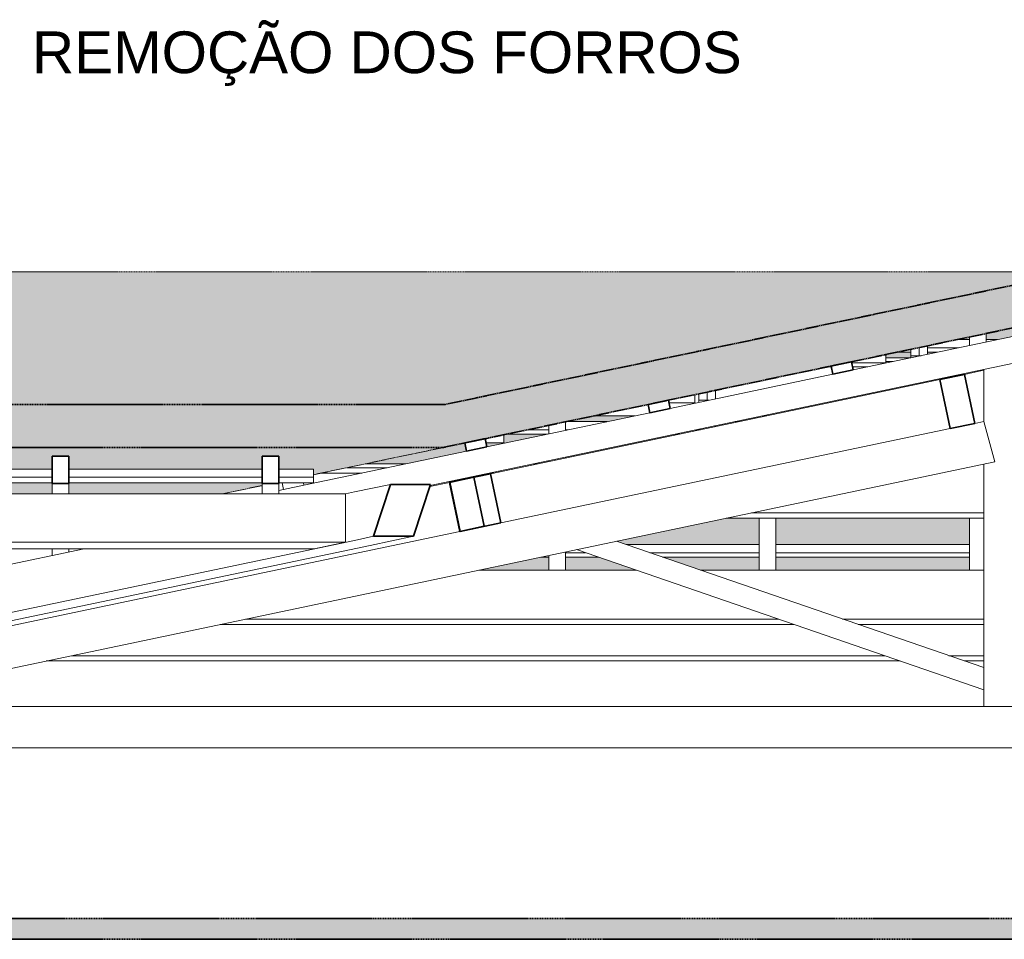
# Model space of a CAD drawing. Header units: millimetres. Extents: x -5210 to 64392, y -2302 to 8822.
# Tile 8 of 256: x 13578 to 15936, y 4590 to 6793. Entities that reach past the tile are written whole.
import ezdxf

# ---------------------------------------------------------------- set-up
doc = ezdxf.new("R2010")
doc.units = ezdxf.units.MM
doc.linetypes.add('_Tracejado médio', pattern=[4, 3, -1])
for name, color, linetype, lineweight in [('A-CLNG', 13, 'Continuous', 25), ('A-CLNG-PATT', 13, 'Continuous', 25), ('A-GENM', 13, 'Continuous', 18), ('A-GLAZ-CWMG', 51, 'Continuous', 25), ('A-ROOF', 132, 'Continuous', 25), ('A-ROOF-PATT', 132, 'Continuous', 25), ('A-WALL', 113, 'Continuous', 25), ('G-ANNO-TEXT', 231, 'Continuous', 9)]:
    doc.layers.add(name, color=color, linetype=linetype, lineweight=lineweight)
doc.styles.add('Arial_3', font='arial.ttf', dxfattribs={"height": 100})

# ---------------------------------------------------------------- blocks, each defined once
blk = doc.blocks.new('Rectangular Mullion - 6x12 cm-3934083-CORTE C - MANTER _ DEMOLIR')
at = {"layer": 'A-GLAZ-CWMG', "lineweight": 18}
for p, q in [((14405.1, 5728.7), (14502, 5728.7)), ((14808.6, 5728.7), (14818.4, 5728.7)), ((16465.1, 5728.7), (16508.6, 5728.7)), ((17332.1, 5728.7), (17380.3, 5728.7)), ((15269.8, 5598.7), (15886.8, 5598.7)), ((15886.8, 5611.5), (15330.4, 5611.5)), ((16528.8, 5611.5), (16036.8, 5611.5)), ((16036.8, 5598.7), (16584.1, 5598.7)), ((17018.5, 5611.5), (16975, 5611.5)), ((17030.3, 5598.7), (17073.8, 5598.7))]:
    blk.add_line(p, q, dxfattribs=at)
blk = doc.blocks.new('Rectangular Mullion - 6x12 cm-3934084-CORTE C - MANTER _ DEMOLIR')
at = {"layer": 'A-GLAZ-CWMG', "lineweight": 18}
for p, q in [((15652, 5983.2), (15712.4, 5983.2)), ((16184.3, 5983.2), (16220.8, 5983.2))]:
    blk.add_line(p, q, dxfattribs=at)
blk = doc.blocks.new('Rectangular Mullion - 6x12 cm-3933646-CORTE C - MANTER _ DEMOLIR')
at = {"layer": 'A-GLAZ-CWMG', "lineweight": 18}
for p, q in [((14397.7, 5706.8), (14300.5, 5706.8)), ((14458.3, 5719.6), (14361.1, 5719.6)), ((14714.1, 5706.8), (14704.2, 5706.8)), ((14726.3, 5711.5), (14726.3, 5709.4))]:
    blk.add_line(p, q, dxfattribs=at)
blk = doc.blocks.new('Rectangular Mullion - 2x5 cm-4253628-CORTE C - MANTER _ DEMOLIR')
at = {"layer": 'A-GLAZ-CWMG', "lineweight": 18}
for p, q in [((15030, 5535.7), (15348.9, 5535.7)), ((15388.9, 5535.7), (15852.3, 5535.7)), ((14825.9, 5505.5), (14845.4, 5505.5)), ((14933.2, 5516.1), (14885.4, 5516.1)), ((14885.4, 5505.5), (14964, 5505.5)), ((15348.9, 5516.1), (15086.8, 5516.1)), ((15117.6, 5505.5), (15348.9, 5505.5)), ((15852.3, 5516.1), (15388.9, 5516.1)), ((15388.9, 5505.5), (15852.3, 5505.5))]:
    blk.add_line(p, q, dxfattribs=at)
blk = doc.blocks.new('Rectangular Mullion - 2x5 cm-4253649-CORTE C - MANTER _ DEMOLIR')
at = {"layer": 'A-GLAZ-CWMG', "lineweight": 18}
for p, q in [((14887.6, 5830.1), (14984.8, 5830.1)), ((15291.4, 5830.1), (15301.2, 5830.1)), ((16036.8, 5830.1), (16051.7, 5830.1)), ((16899.3, 5830.1), (16939.4, 5830.1)), ((14845.4, 5810.6), (14794.6, 5810.6)), ((14891.8, 5810.6), (14885.4, 5810.6)), ((15208.1, 5810.6), (15198.3, 5810.6)), ((16152.7, 5810.6), (16109.2, 5810.6)), ((17024.4, 5810.6), (16934.6, 5810.6)), ((14744.1, 5800), (14841.3, 5800)), ((15147.8, 5800), (15157.7, 5800)), ((16155.3, 5800), (16198.8, 5800)), ((16980.7, 5800), (17070.5, 5800))]:
    blk.add_line(p, q, dxfattribs=at)
blk = doc.blocks.new('Rectangular Mullion - 2x5 cm-4253651-CORTE C - MANTER _ DEMOLIR')
at = {"layer": 'A-GLAZ-CWMG', "lineweight": 18}
for p, q in [((15822.4, 6026.4), (15852.3, 6026.4)), ((15892.3, 6026.4), (15919.6, 6026.4)), ((15996.2, 6026.4), (16085.9, 6026.4)), ((15678.9, 5996.3), (15712.4, 5996.3)), ((15826.6, 6006.9), (15752.4, 6006.9)), ((15752.4, 5996.3), (15776.1, 5996.3)), ((16170.9, 6006.9), (16081.1, 6006.9)), ((16127.2, 5996.3), (16217, 5996.3))]:
    blk.add_line(p, q, dxfattribs=at)
blk = doc.blocks.new('Rectangular Mullion - 2x5 cm-4253682-CORTE C - MANTER _ DEMOLIR')
at = {"layer": 'A-GLAZ-CWMG', "lineweight": 18}
for p, q in [((14737.1, 5779), (14695.2, 5779)), ((14737.1, 5798.5), (14737.1, 5779))]:
    blk.add_line(p, q, dxfattribs=at)
blk = doc.blocks.new('Rectangular Mullion - 2x5 cm-4253684-CORTE C - MANTER _ DEMOLIR')
at = {"layer": 'A-GLAZ-CWMG', "lineweight": 18}
for p, q in [((15194.5, 5875), (15132.9, 5875)), ((15194.5, 5894.6), (15194.5, 5875))]:
    blk.add_line(p, q, dxfattribs=at)
blk = doc.blocks.new('Rectangular Mullion - 2x5 cm-4253686-CORTE C - MANTER _ DEMOLIR')
at = {"layer": 'A-GLAZ-CWMG', "lineweight": 18}
for p, q in [((15652, 5990.7), (15652, 5971.1)), ((15652, 5971.1), (15570.7, 5971.1))]:
    blk.add_line(p, q, dxfattribs=at)
blk = doc.blocks.new('Rectangular Mullion - 2x5 cm-3922801-CORTE C - MANTER _ DEMOLIR')
at = {"layer": 'A-GLAZ-CWMG', "lineweight": 18}
for p, q in [((14206.2, 5683.7), (14209.6, 5667.3)), ((14258.6, 5677.6), (14257.3, 5683.7)), ((14209.6, 5667.3), (14258.6, 5677.6))]:
    blk.add_line(p, q, dxfattribs=at)
blk = doc.blocks.new('Rectangular Mullion - 2x5 cm-4253690-CORTE C - MANTER _ DEMOLIR')
at = {"layer": 'A-GLAZ-CWMG', "lineweight": 35}
for p, q in [((14693, 5789.3), (14644.1, 5779)), ((14644.1, 5779), (14648.2, 5759.4)), ((14697.1, 5769.7), (14693, 5789.3)), ((14648.2, 5759.4), (14697.1, 5769.7))]:
    blk.add_line(p, q, dxfattribs=at)
blk = doc.blocks.new('Rectangular Mullion - 2x5 cm-4253691-CORTE C - MANTER _ DEMOLIR')
at = {"layer": 'A-GLAZ-CWMG', "lineweight": 35}
for p, q in [((15131.6, 5881.4), (15082.7, 5871.1)), ((15135.7, 5861.8), (15131.6, 5881.4)), ((15082.7, 5871.1), (15086.8, 5851.5)), ((15086.8, 5851.5), (15135.7, 5861.8))]:
    blk.add_line(p, q, dxfattribs=at)
blk = doc.blocks.new('Rectangular Mullion - 2x5 cm-4253692-CORTE C - MANTER _ DEMOLIR')
at = {"layer": 'A-GLAZ-CWMG', "lineweight": 35}
for p, q in [((15570.2, 5973.5), (15521.3, 5963.2)), ((15574.3, 5953.9), (15570.2, 5973.5)), ((15521.3, 5963.2), (15525.4, 5943.6)), ((15525.4, 5943.6), (15574.3, 5953.9))]:
    blk.add_line(p, q, dxfattribs=at)
blk = doc.blocks.new('Rectangular Mullion - 2x5 cm-4253694-CORTE C - MANTER _ DEMOLIR')
at = {"layer": 'A-GLAZ-CWMG', "lineweight": 18}
for p, q in [((13192, 5716.1), (13655.5, 5716.1)), ((13695.5, 5716.1), (14158.9, 5716.1)), ((14198.9, 5716.1), (14282, 5716.1)), ((14282, 5716.1), (14282, 5696.8)), ((13655.5, 5696.8), (13192, 5696.8)), ((13192, 5683.7), (13655.5, 5683.7)), ((14158.9, 5696.8), (13695.5, 5696.8)), ((13695.5, 5683.7), (14158.9, 5683.7)), ((14282, 5696.8), (14198.9, 5696.8)), ((14198.9, 5683.7), (14282, 5683.7)), ((14282, 5696.8), (14282, 5683.7))]:
    blk.add_line(p, q, dxfattribs=at)
blk = doc.blocks.new('Rectangular Mullion - 6x12 cm-3933656-CORTE C - MANTER _ DEMOLIR')
at = {"layer": 'A-GLAZ-CWMG', "lineweight": 18}
for p, q in [((15669.8, 5974), (15652, 5974)), ((15521.7, 5961.3), (15512, 5961.3)), ((15609.2, 5961.3), (15572.8, 5961.3)), ((15050.8, 5844), (14953.6, 5844)), ((15367.2, 5844), (15357.3, 5844))]:
    blk.add_line(p, q, dxfattribs=at)
blk = doc.blocks.new('Rectangular Mullion - 6x12 cm-3934015-CORTE C - MANTER _ DEMOLIR')
at = {"layer": 'A-GLAZ-CWMG', "lineweight": 35}
for p, q in [((14665.9, 5696.7), (14607.2, 5684.4)), ((14607.2, 5684.4), (14631.8, 5566.9)), ((14690.6, 5579.3), (14665.9, 5696.7)), ((14631.8, 5566.9), (14690.6, 5579.3))]:
    blk.add_line(p, q, dxfattribs=at)
blk = doc.blocks.new('Rectangular Mullion - 6x12 cm 2-3933724-CORTE C - MANTER _ DEMOLIR')
at = {"layer": 'A-GLAZ-CWMG', "lineweight": 18}
for p, q in [((15851.3, 5945.7), (15840.3, 5943.3)), ((15781.6, 5931), (14705.7, 5705.1))]:
    blk.add_line(p, q, dxfattribs=at)
blk = doc.blocks.new('Rectangular Mullion - 6x12 cm-4090307-CORTE C - MANTER _ DEMOLIR')
at = {"layer": 'A-GLAZ-CWMG', "lineweight": 18}
for p, q in [((10411.1, 5657.1), (14358.5, 5657.1)), ((14358.5, 5541.3), (14358.5, 5657.1)), ((10411.1, 5525.6), (10411.1, 5541.3)), ((12746.7, 5541.3), (10411.1, 5541.3)), ((14358.5, 5541.3), (12816.7, 5541.3)), ((14283.6, 5525.6), (14358.5, 5541.3)), ((10411.1, 5525.6), (12746.7, 5525.6)), ((12816.7, 5525.6), (14283.6, 5525.6))]:
    blk.add_line(p, q, dxfattribs=at)
blk = doc.blocks.new('Rectangular Mullion - 4x6_3-V3-CORTE C - MANTER _ DEMOLIR')
at = {"layer": 'A-GLAZ-CWMG', "lineweight": 18}
for p, q in [((15892.3, 6020.7), (15892.3, 6041.1)), ((15852.3, 6032.7), (15852.3, 6012.3)), ((15852.3, 5474.3), (15852.3, 5598.7))]:
    blk.add_line(p, q, dxfattribs=at)
blk = doc.blocks.new('Rectangular Mullion - 4x6_3-V4-CORTE C - MANTER _ DEMOLIR')
at = {"layer": 'A-GLAZ-CWMG', "lineweight": 18}
for p, q in [((15348.9, 5840.1), (15348.9, 5842.2)), ((15348.9, 5474.3), (15348.9, 5598.7)), ((15388.9, 5474.3), (15388.9, 5598.7))]:
    blk.add_line(p, q, dxfattribs=at)
blk = doc.blocks.new('Rectangular Mullion - 4x6_3-V5-CORTE C - MANTER _ DEMOLIR')
at = {"layer": 'A-GLAZ-CWMG', "lineweight": 18}
for p, q in [((14885.4, 5809.2), (14885.4, 5829.7)), ((14845.4, 5800.8), (14845.4, 5821.3)), ((14845.4, 5734.4), (14845.4, 5736.5)), ((14885.4, 5742.8), (14885.4, 5744.9)), ((14885.4, 5474.3), (14885.4, 5518)), ((14845.4, 5474.3), (14845.4, 5509.6))]:
    blk.add_line(p, q, dxfattribs=at)
blk = doc.blocks.new('Rectangular Mullion - 4x6_3-3925300-CORTE C - MANTER _ DEMOLIR')
at = {"layer": 'A-GLAZ-CWMG', "lineweight": 18}
for p, q in [((15204.1, 5896.6), (15204.1, 5881.3)), ((15224.1, 5881.3), (15224.1, 5900.8)), ((15244.1, 5884.6), (15244.1, 5905)), ((15204.1, 5881.3), (15204.1, 5876.2)), ((15224.1, 5881.3), (15204.1, 5881.3)), ((15228.4, 5881.3), (15224.1, 5881.3)), ((15241.7, 5819.7), (15244.1, 5819.7))]:
    blk.add_line(p, q, dxfattribs=at)
blk = doc.blocks.new('Rectangular Mullion - 4x6_3-3925301-CORTE C - MANTER _ DEMOLIR')
at = {"layer": 'A-GLAZ-CWMG', "lineweight": 18}
for p, q in [((15712.4, 6003.3), (15712.4, 5988)), ((15732.4, 5988), (15732.4, 6007.5)), ((15752.4, 5991.3), (15752.4, 6011.7)), ((15712.4, 5988), (15712.4, 5982.9)), ((15732.4, 5988), (15712.4, 5988)), ((15736.7, 5988), (15732.4, 5988)), ((15750, 5926.4), (15752.4, 5926.4))]:
    blk.add_line(p, q, dxfattribs=at)
blk = doc.blocks.new('Rectangular Mullion - 4x6_3-3934058-CORTE C - MANTER _ DEMOLIR')
at = {"layer": 'A-GLAZ-CWMG', "lineweight": 18}
for p, q in [((15574.3, 5953.9), (15959.6, 6034.8)), ((14561.2, 5676.8), (15959, 5970.3)), ((15135.7, 5861.8), (15525.4, 5943.6)), ((14697.1, 5769.7), (15086.8, 5851.5)), ((14258.6, 5677.6), (14648.2, 5759.4)), ((14198.9, 5665.1), (14209.6, 5667.3))]:
    blk.add_line(p, q, dxfattribs=at)
blk = doc.blocks.new('Rectangular Mullion - 4x6_3-3931247-CORTE C - MANTER _ DEMOLIR')
at = {"layer": 'A-GLAZ-CWMG', "lineweight": 35}
for p, q in [((14178.9, 5747.1), (14158.9, 5747.1)), ((14158.9, 5747.1), (14158.9, 5681.8)), ((14198.9, 5747.1), (14178.9, 5747.1)), ((14198.9, 5681.8), (14198.9, 5747.1)), ((14158.9, 5681.8), (14198.9, 5681.8))]:
    blk.add_line(p, q, dxfattribs=at)
at = {"layer": 'A-GLAZ-CWMG', "lineweight": 18}
for p, q in [((14158.9, 5657.1), (14158.9, 5681.8)), ((14198.9, 5657.1), (14198.9, 5681.8))]:
    blk.add_line(p, q, dxfattribs=at)
blk = doc.blocks.new('Rectangular Mullion - 4x6_3-3931249-CORTE C - MANTER _ DEMOLIR')
at = {"layer": 'A-GLAZ-CWMG', "lineweight": 35}
for p, q in [((13675.5, 5747.1), (13655.5, 5747.1)), ((13655.5, 5747.1), (13655.5, 5681.8)), ((13695.5, 5747.1), (13675.5, 5747.1)), ((13695.5, 5681.8), (13695.5, 5747.1)), ((13655.5, 5681.8), (13695.5, 5681.8))]:
    blk.add_line(p, q, dxfattribs=at)
at = {"layer": 'A-GLAZ-CWMG', "lineweight": 18}
for p, q in [((13655.5, 5657.1), (13655.5, 5681.8)), ((13695.5, 5657.1), (13695.5, 5681.8)), ((13655.5, 5509.5), (13655.5, 5525.6)), ((13695.5, 5517.9), (13695.5, 5525.6))]:
    blk.add_line(p, q, dxfattribs=at)
blk = doc.blocks.new('Rectangular Mullion - 6x12 cm-4082038-CORTE C - MANTER _ DEMOLIR')
at = {"layer": 'A-GLAZ-CWMG', "lineweight": 18}
for p, q in [((14677.3, 5474.3), (15054.7, 5474.3)), ((15208.2, 5474.3), (15886.8, 5474.3)), ((15395.2, 5357), (14118.9, 5357)), ((15886.8, 5357), (15548.8, 5357)), ((14058.3, 5344.3), (15432.2, 5344.3)), ((15585.8, 5344.3), (15886.8, 5344.3))]:
    blk.add_line(p, q, dxfattribs=at)
blk = doc.blocks.new('Rectangular Mullion - 6x12 cm 2-3933760-CORTE C - MANTER _ DEMOLIR')
at = {"layer": 'A-GLAZ-CWMG', "lineweight": 18}
for p, q in [((15886.8, 5953.1), (15851.3, 5945.7)), ((16039.4, 5862.5), (16036.8, 5862))]:
    blk.add_line(p, q, dxfattribs=at)
blk = doc.blocks.new('Rectangular Mullion - 6x12 cm-3934024-CORTE C - MANTER _ DEMOLIR')
at = {"layer": 'A-GLAZ-CWMG', "lineweight": 35}
for p, q in [((15840.3, 5943.3), (15781.6, 5931)), ((15865, 5825.9), (15840.3, 5943.3)), ((15781.6, 5931), (15806.2, 5813.6)), ((15806.2, 5813.6), (15865, 5825.9))]:
    blk.add_line(p, q, dxfattribs=at)
blk = doc.blocks.new('Rectangular Mullion - 6x12 cm 2-3934061-CORTE C - MANTER _ DEMOLIR')
at = {"layer": 'A-GLAZ-CWMG', "lineweight": 18}
for p, q in [((14560.5, 5674.6), (14607.2, 5684.4)), ((14631.8, 5567), (14050, 5444.8))]:
    blk.add_line(p, q, dxfattribs=at)
at = {"layer": 'A-GLAZ-CWMG', "lineweight": 35}
for p, q in [((14705.7, 5705.1), (14608.4, 5684.7)), ((14608.4, 5684.7), (14633.1, 5567.2)), ((14730.4, 5587.7), (14705.7, 5705.1)), ((14633.1, 5567.2), (14730.4, 5587.7))]:
    blk.add_line(p, q, dxfattribs=at)
blk = doc.blocks.new('Rectangular Mullion - 6x12 cm 2-V10-CORTE C - MANTER _ DEMOLIR')
at = {"layer": 'A-GLAZ-CWMG', "lineweight": 18}
for p, q in [((14050, 5444.8), (13486.8, 5326.5)), ((13457.5, 5320.3), (13399.3, 5308.1))]:
    blk.add_line(p, q, dxfattribs=at)
blk = doc.blocks.new('tesoura7 - tesoura-4029809-CORTE C - MANTER _ DEMOLIR')
at = {"layer": 'A-GENM'}
for p, q in [((15886.8, 5955.2), (15886.8, 5830.5)), ((15886.8, 5830.5), (15865, 5825.9)), ((15912.9, 5733.8), (15886.8, 5830.5)), ((15806.2, 5813.6), (14730.4, 5587.6)), ((13122.4, 5147.8), (15912.9, 5733.8)), ((15886.8, 5728.3), (15886.8, 5147.8)), ((15886.8, 5240.7), (15007.1, 5543.6)), ((14911.7, 5523.5), (15886.8, 5187.8)), ((15886.8, 5187.8), (15886.8, 5240.7)), ((18544.9, 5147.8), (13122.4, 5147.8)), ((15886.8, 5147.8), (16036.8, 5147.8))]:
    blk.add_line(p, q, dxfattribs=at)
blk = doc.blocks.new('Rectangular Mullion - 6x12 cm-4082041-CORTE C - MANTER _ DEMOLIR')
at = {"layer": 'A-GLAZ-CWMG', "lineweight": 18}
for p, q in [((15649.7, 5269.4), (13701.7, 5269.4)), ((15886.8, 5269.4), (15803.3, 5269.4)), ((13641.1, 5256.7), (15686.6, 5256.7)), ((15840.2, 5256.7), (15886.8, 5256.7))]:
    blk.add_line(p, q, dxfattribs=at)
blk = doc.blocks.new('Rectangular Mullion - 6x12 cm 2-4090249-CORTE C - MANTER _ DEMOLIR')
at = {"layer": 'A-GLAZ-CWMG', "lineweight": 18}
for p, q in [((14379.5, 5661.5), (14358.5, 5657.1)), ((14379.5, 5545.7), (12882.3, 5231.3)), ((13732.2, 5525.6), (12882.3, 5347.1)), ((12919.8, 5219), (14417, 5533.5))]:
    blk.add_line(p, q, dxfattribs=at)
blk = doc.blocks.new('Rectangular Mullion - 6x12 cm 2-4090251-CORTE C - MANTER _ DEMOLIR')
at = {"layer": 'A-GLAZ-CWMG', "lineweight": 18}
for p, q in [((14466.2, 5679.8), (14379.5, 5661.5)), ((14425.6, 5555.4), (14379.5, 5545.7)), ((14417, 5533.5), (14521.5, 5555.4))]:
    blk.add_line(p, q, dxfattribs=at)
at = {"layer": 'A-GLAZ-CWMG', "lineweight": 35}
for p, q in [((14466.2, 5679.8), (14425.6, 5555.4)), ((14562.2, 5679.8), (14466.2, 5679.8)), ((14521.5, 5555.4), (14562.2, 5679.8)), ((14425.6, 5555.4), (14521.5, 5555.4))]:
    blk.add_line(p, q, dxfattribs=at)

msp = doc.modelspace()

# ---------------------------------------------------------------- hatches: boundary and pattern name
at = {"layer": 'A-CLNG-PATT', "lineweight": 18}
msp.add_hatch(color=21, dxfattribs=at).paths.add_polyline_path([(21631.115, 4590), (21631.115, 4640), (10351.115, 4640), (10351.115, 4590), (20943.565, 4590)], flags=0)
at = {"layer": 'A-ROOF-PATT'}
msp.add_hatch(color=254, dxfattribs=at).paths.add_polyline_path([(9204.133, 5425.061), (9918.615, 5425.461), (9918.615, 5871.45), (14597.802, 5871.45), (16110.538, 6189.125), (4043.835, 6189.125), (7100.089, 5425.061), (9055.532, 5425.061)], flags=0)
at = {"layer": 'A-ROOF-PATT', "lineweight": 18}
h = msp.add_hatch(color=21, dxfattribs=at)
h.paths.add_polyline_path([(7072.964, 5328.765), (7076.015, 5328.765), (7100.089, 5425.061), (6210.628, 5647.427), (-1960.31, 5647.427), (-2783.885, 5425.061), (-2757.885, 5328.765), (-2756.905, 5328.765), (-1961.292, 5543.581), (6213.701, 5543.581), (7049.427, 5334.649)], flags=0)
h.paths.add_polyline_path([(10348.615, 5767.83), (14590.951, 5767.83), (15960.162, 6055.365), (17209.681, 5767.975), (21981.115, 5767.975), (21981.115, 5871.595), (17205.293, 5871.595), (15961.139, 6157.751), (14597.802, 5871.45), (9918.615, 5871.45), (9918.615, 5767.83), (10326.115, 5767.83)], flags=0)
at = {"layer": 'A-ROOF-PATT'}
h = msp.add_hatch(color=254, dxfattribs=at)
h.paths.add_polyline_path([(-2298.321, 5431.887), (-2025.581, 5505.526), (-2029.844, 5505.526), (-2029.844, 5525.072), (-2374.974, 5431.887)], flags=0)
h.paths.add_polyline_path([(18486.475, 5474.313), (18414.969, 5490.759), (18409.815, 5490.759), (18409.815, 5474.313)], flags=0)
h.paths.add_polyline_path([(6140.309, 5474.313), (6148.635, 5474.313), (6058.241, 5496.911), (6058.241, 5494.83), (6083.524, 5488.509)], flags=0)
h.paths.add_polyline_path([(6490.773, 5474.313), (6424.987, 5490.759), (6346.806, 5490.759), (6346.806, 5505.526), (6325.975, 5505.526), (6325.975, 5494.917), (6408.39, 5474.313)], flags=0)
h.paths.add_polyline_path([(18115.639, 5474.313), (17979.928, 5505.526), (17971.556, 5505.38), (18106.63, 5474.313)], flags=0)
h.paths.add_polyline_path([(13210.844, 5474.313), (13290.469, 5474.313), (13332.488, 5483.137), (13330.887, 5490.759), (13271.565, 5490.759), (13210.844, 5478.008)], flags=0)
h.paths.add_polyline_path([(17125.134, 5474.313), (16989.423, 5505.526), (16959.631, 5505.526), (16899.335, 5484.764), (16899.335, 5474.313), (17079.954, 5474.313)], flags=0)
h.paths.add_polyline_path([(14190.637, 5474.313), (14190.732, 5474.313), (14339.273, 5505.526)], flags=0)
h.paths.add_polyline_path([(14677.309, 5474.313), (14845.361, 5474.313), (14845.361, 5505.526), (14825.944, 5505.526)], flags=0)
h.paths.add_polyline_path([(14885.361, 5474.313), (15054.657, 5474.313), (14964.006, 5505.526), (14885.361, 5505.526)], flags=0)
h.paths.add_polyline_path([(15208.234, 5474.313), (15348.855, 5474.313), (15348.855, 5505.526), (15117.584, 5505.526)], flags=0)
h.paths.add_polyline_path([(15388.855, 5474.313), (15852.348, 5474.313), (15852.348, 5505.526), (15388.855, 5505.526)], flags=0)
h.paths.add_polyline_path([(16036.819, 5474.313), (16355.841, 5474.313), (16355.841, 5505.526), (16036.819, 5505.526)], flags=0)
h.paths.add_polyline_path([(16395.841, 5474.313), (16715.403, 5474.313), (16806.053, 5505.526), (16395.841, 5505.526)], flags=0)
h.paths.add_polyline_path([(18369.815, 5480.497), (18369.815, 5490.759), (18329.358, 5490.759), (18329.358, 5505.526), (18294.023, 5505.526), (18294.023, 5497.929), (18331.71, 5489.261)], flags=0)
h.paths.add_polyline_path([(13381.42, 5493.412), (13439.105, 5505.526), (13378.876, 5505.526)], flags=0)
h.paths.add_polyline_path([(6285.975, 5504.917), (6285.975, 5505.526), (6283.537, 5505.526)], flags=0)
h.paths.add_polyline_path([(-1961.366, 5535.672), (-1913.928, 5535.672), (-1884.639, 5543.581), (-1961.292, 5543.581), (-1990.581, 5535.672)], flags=0)
h.paths.add_polyline_path([(-667.459, 5535.672), (-259.439, 5535.672), (-259.439, 5543.581), (-667.459, 5543.581)], flags=0)
h.paths.add_polyline_path([(16395.841, 5535.672), (16858.352, 5535.672), (16584.131, 5598.743), (16395.841, 5598.743), (16395.841, 5595.92)], flags=0)
h.paths.add_polyline_path([(16355.841, 5535.672), (16355.841, 5598.743), (16036.819, 5598.743), (16036.819, 5535.672), (16188.352, 5535.672)], flags=0)
h.paths.add_polyline_path([(733.91, 5535.672), (747.548, 5535.672), (747.548, 5543.581), (367.264, 5543.581), (367.264, 5535.672)], flags=0)
h.paths.add_polyline_path([(844.625, 5535.672), (844.625, 5543.581), (787.548, 5543.581), (787.548, 5535.672)], flags=0)
h.paths.add_polyline_path([(6213.935, 5535.672), (6245.334, 5535.672), (6213.701, 5543.581), (6131.319, 5543.581), (6162.951, 5535.672), (6213.701, 5535.672)], flags=0)
h.paths.add_polyline_path([(1036.973, 5535.672), (1251.041, 5535.672), (1251.041, 5543.581), (1014.006, 5543.581)], flags=0)
h.paths.add_polyline_path([(1291.041, 5535.672), (1361.987, 5535.672), (1361.987, 5543.581), (1291.041, 5543.581)], flags=0)
h.paths.add_polyline_path([(-150.098, 5535.672), (244.055, 5535.672), (244.055, 5543.581), (-150.098, 5543.581)], flags=0)
h.paths.add_polyline_path([(1754.535, 5535.672), (1754.535, 5543.581), (1401.987, 5543.581), (1401.987, 5535.672)], flags=0)
h.paths.add_polyline_path([(-219.439, 5535.672), (-190.098, 5535.672), (-190.098, 5543.581), (-219.439, 5543.581)], flags=0)
h.paths.add_polyline_path([(1794.535, 5535.672), (1879.349, 5535.672), (1879.349, 5543.581), (1794.535, 5543.581)], flags=0)
h.paths.add_polyline_path([(2043.759, 5535.672), (2258.028, 5535.672), (2258.028, 5543.581), (2043.759, 5543.581)], flags=0)
h.paths.add_polyline_path([(5894.87, 5535.672), (5903.196, 5535.672), (5889.166, 5539.18), (5890.266, 5543.581), (5863.237, 5543.581), (5889.166, 5537.099)], flags=0)
h.paths.add_polyline_path([(2298.028, 5535.672), (2396.71, 5535.672), (2396.71, 5543.581), (2298.028, 5543.581)], flags=0)
h.paths.add_polyline_path([(14482.826, 5535.672), (14482.921, 5535.672), (14521.51, 5543.796)], flags=0)
h.paths.add_polyline_path([(2436.71, 5535.672), (2761.521, 5535.672), (2761.521, 5543.581), (2436.71, 5543.581)], flags=0)
h.paths.add_polyline_path([(2900.545, 5535.672), (2914.072, 5540.33), (2914.072, 5543.581), (2801.521, 5543.581), (2801.521, 5535.672), (2879.045, 5535.672)], flags=0)
h.paths.add_polyline_path([(327.264, 5535.672), (327.264, 5543.581), (284.055, 5543.581), (284.055, 5535.672)], flags=0)
h.paths.add_polyline_path([(-820.501, 5535.672), (-762.932, 5535.672), (-762.932, 5543.581), (-791.211, 5543.581)], flags=0)
h.paths.add_polyline_path([(15030.033, 5535.672), (15348.855, 5535.672), (15348.855, 5598.743), (15269.836, 5598.743), (15007.1, 5543.569)], flags=0)
h.paths.add_polyline_path([(3111.516, 5535.672), (3265.015, 5535.672), (3265.015, 5543.581), (3077.09, 5543.581), (3054.123, 5535.672)], flags=0)
h.paths.add_polyline_path([(3431.433, 5535.672), (3431.433, 5543.581), (3305.015, 5543.581), (3305.015, 5535.672)], flags=0)
h.paths.add_polyline_path([(15388.855, 5535.672), (15852.348, 5535.672), (15852.348, 5598.743), (15388.855, 5598.743), (15388.855, 5543.569)], flags=0)
h.paths.add_polyline_path([(3471.433, 5535.672), (3768.508, 5535.672), (3768.508, 5543.581), (3471.433, 5543.581)], flags=0)
h.paths.add_polyline_path([(3948.795, 5535.672), (3948.795, 5543.581), (3808.508, 5543.581), (3808.508, 5535.672)], flags=0)
h.paths.add_polyline_path([(-722.932, 5535.672), (-707.459, 5535.672), (-707.459, 5543.581), (-722.932, 5543.581)], flags=0)
h.paths.add_polyline_path([(3988.795, 5535.672), (4272.001, 5535.672), (4272.001, 5543.581), (3988.795, 5543.581)], flags=0)
h.paths.add_polyline_path([(4312.001, 5535.672), (4466.156, 5535.672), (4466.156, 5543.581), (4312.001, 5543.581)], flags=0)
h.paths.add_polyline_path([(4506.156, 5535.672), (4775.495, 5535.672), (4775.495, 5543.581), (4506.156, 5543.581)], flags=0)
h.paths.add_polyline_path([(4983.518, 5535.672), (4983.518, 5536.74), (4956.154, 5543.581), (4815.495, 5543.581), (4815.495, 5535.672), (4894.721, 5535.672)], flags=0)
h.paths.add_polyline_path([(-1669.044, 5540.636), (-1658.136, 5543.581), (-1669.839, 5543.581)], flags=0)
h.paths.add_polyline_path([(17071.886, 5589.171), (17073.8, 5598.743), (17030.266, 5598.743), (17042.543, 5595.92)], flags=0)
h.paths.add_polyline_path([(14404.79, 5728.736), (14502.01, 5728.736), (14648.213, 5759.439), (14643.997, 5778.97), (14405.147, 5728.811)], flags=0)
h.paths.add_polyline_path([(16465.079, 5728.736), (16508.613, 5728.736), (16395.841, 5754.674), (16395.841, 5744.661)], flags=0)
h.paths.add_polyline_path([(14818.38, 5728.736), (14845.361, 5734.402), (14845.361, 5736.466), (14808.554, 5728.736)], flags=0)
h.paths.add_polyline_path([(17332.111, 5728.736), (17380.285, 5728.736), (17277.388, 5752.403), (17277.388, 5731.755), (17281.293, 5730.857), (17285.771, 5750.329), (17334.499, 5739.122)], flags=0)
h.paths.add_polyline_path([(17237.388, 5740.955), (17237.388, 5761.603), (17161.879, 5778.97), (17076.268, 5778.97), (17076.268, 5798.66), (17070.504, 5799.986), (16980.733, 5799.986), (17214.144, 5746.301)], flags=0)
h.paths.add_polyline_path([(14885.361, 5742.802), (15157.664, 5799.986), (15147.838, 5799.986), (14885.361, 5744.866)], flags=0)
h.paths.add_polyline_path([(16355.841, 5753.861), (16355.841, 5763.874), (16198.832, 5799.986), (16155.298, 5799.986), (16294.474, 5767.975)], flags=0)
h.paths.add_polyline_path([(14697.146, 5769.715), (14841.294, 5799.986), (14744.074, 5799.986), (14737.07, 5798.515), (14737.07, 5778.97), (14695.202, 5778.97)], flags=0)
h.paths.add_polyline_path([(16899.335, 5830.132), (16939.433, 5830.132), (16899.335, 5839.355)], flags=0)
h.paths.add_polyline_path([(15291.392, 5830.132), (15302.926, 5830.491), (15348.855, 5840.136), (15348.855, 5842.2), (15293.1, 5830.491)], flags=0)
h.paths.add_polyline_path([(14887.627, 5830.132), (14984.848, 5830.132), (15050.802, 5843.983), (14953.581, 5843.983), (14924.044, 5837.78)], flags=0)
h.paths.add_polyline_path([(16050.32, 5830.132), (16051.7, 5830.132), (16052.507, 5833.641), (16036.819, 5837.249), (16036.845, 5830.132), (16042.346, 5830.132)], flags=0)
h.paths.add_polyline_path([(16823.071, 5836.248), (16824.849, 5843.983), (16789.443, 5843.983), (16823.066, 5836.249)], flags=0)
h.paths.add_polyline_path([(16188.352, 5983.16), (16220.752, 5983.16), (16220.752, 5995.429), (16216.997, 5996.293), (16127.226, 5996.293), (16184.324, 5983.16)], flags=0)
h.paths.add_polyline_path([(15712.434, 5983.16), (15712.434, 5996.293), (15678.867, 5996.293), (15652.024, 5990.656), (15652.024, 5983.16)], flags=0)
h.paths.add_polyline_path([(15752.434, 5991.325), (15776.088, 5996.293), (15752.434, 5996.293)], flags=0)
h.paths.add_polyline_path([(15892.348, 6026.439), (15919.641, 6026.439), (15960.162, 6034.717), (15996.155, 6026.439), (16085.926, 6026.439), (15959.022, 6055.125), (15892.348, 6041.124), (15892.348, 6034.838)], flags=0)
h.paths.add_polyline_path([(15822.421, 6026.439), (15852.348, 6026.439), (15852.348, 6032.724)], flags=0)
h = msp.add_hatch(color=254, dxfattribs=at)
h.paths.add_polyline_path([(10051.115, 5328.765), (10051.115, 5425.461), (9918.615, 5425.461), (9918.615, 5328.765), (10021.435, 5328.765)], flags=0)
h.paths.add_polyline_path([(10411.115, 5342.714), (10634.593, 5342.714), (10634.593, 5425.461), (10411.115, 5425.461)], flags=0)
h.paths.add_polyline_path([(10674.593, 5342.714), (11138.071, 5342.714), (11138.071, 5425.461), (10674.593, 5425.461)], flags=0)
h.paths.add_polyline_path([(11178.071, 5342.714), (11641.55, 5342.714), (11641.55, 5425.461), (11178.071, 5425.461)], flags=0)
h.paths.add_polyline_path([(11681.55, 5342.714), (12145.028, 5342.714), (12145.028, 5425.461), (11681.55, 5425.461)], flags=0)
h.paths.add_polyline_path([(12185.028, 5342.714), (12566.589, 5342.714), (12648.506, 5359.917), (12648.506, 5425.461), (12185.028, 5425.461), (12185.028, 5393.149)], flags=0)
h.paths.add_polyline_path([(12688.506, 5368.317), (12746.683, 5380.534), (12746.683, 5425.461), (12688.506, 5425.461)], flags=0)
h.paths.add_polyline_path([(12816.683, 5395.234), (12960.622, 5425.461), (12816.683, 5425.461)], flags=0)
h.paths.add_polyline_path([(13052.533, 5444.763), (13151.985, 5465.647), (13151.985, 5525.599), (12816.683, 5525.599), (12816.683, 5457.863), (13052.533, 5457.863)], flags=0)
h.paths.add_polyline_path([(10674.593, 5457.863), (11138.071, 5457.863), (11138.071, 5525.599), (10674.593, 5525.599), (10674.593, 5473.557)], flags=0)
h.paths.add_polyline_path([(11433.139, 5457.863), (11641.55, 5457.863), (11641.55, 5525.599), (11178.071, 5525.599), (11178.071, 5457.863), (11284.538, 5457.863)], flags=0)
h.paths.add_polyline_path([(12648.506, 5457.863), (12648.506, 5525.599), (12185.028, 5525.599), (12185.028, 5457.863), (12621.942, 5457.863)], flags=0)
h.paths.add_polyline_path([(11681.55, 5457.863), (12145.028, 5457.863), (12145.028, 5525.599), (11681.55, 5525.599), (11681.55, 5473.557)], flags=0)
h.paths.add_polyline_path([(12688.506, 5457.863), (12746.683, 5457.863), (12746.683, 5525.599), (12688.506, 5525.599), (12688.506, 5473.557)], flags=0)
h.paths.add_polyline_path([(10634.593, 5457.863), (10634.593, 5525.599), (10411.115, 5525.599), (10411.115, 5457.863), (10541.536, 5457.863)], flags=0)
h.paths.add_polyline_path([(9947.135, 5457.863), (10051.115, 5457.863), (10051.115, 5554.559), (9918.615, 5554.559), (9918.615, 5457.863)], flags=0)
h.paths.add_polyline_path([(13191.985, 5474.047), (13437.47, 5525.599), (13191.985, 5525.599)], flags=0)
h.paths.add_polyline_path([(9996.533, 5586.961), (10051.115, 5586.961), (10051.115, 5683.658), (9918.615, 5683.658), (9918.615, 5586.961), (9947.135, 5586.961)], flags=0)
h.paths.add_polyline_path([(12640.933, 5657.128), (12648.506, 5657.128), (12648.506, 5683.658), (12185.028, 5683.658), (12185.028, 5657.128), (12621.942, 5657.128)], flags=0)
h.paths.add_polyline_path([(13810.745, 5657.128), (14063.796, 5657.128), (14158.941, 5677.108), (14158.941, 5683.658), (13695.463, 5683.658), (13695.463, 5657.128)], flags=0)
h.paths.add_polyline_path([(10838.737, 5657.128), (11138.071, 5657.128), (11138.071, 5683.658), (10674.593, 5683.658), (10674.593, 5657.128), (10682.166, 5657.128)], flags=0)
h.paths.add_polyline_path([(12688.506, 5657.128), (13151.985, 5657.128), (13151.985, 5683.658), (12688.506, 5683.658), (12688.506, 5681.846)], flags=0)
h.paths.add_polyline_path([(11178.071, 5657.128), (11641.55, 5657.128), (11641.55, 5683.658), (11178.071, 5683.658), (11178.071, 5681.846)], flags=0)
h.paths.add_polyline_path([(12137.455, 5657.128), (12145.028, 5657.128), (12145.028, 5683.658), (11681.55, 5683.658), (11681.55, 5657.128), (12027.54, 5657.128)], flags=0)
h.paths.add_polyline_path([(10627.02, 5657.128), (10634.593, 5657.128), (10634.593, 5683.658), (10351.115, 5683.658), (10351.115, 5679.753), (10411.115, 5679.753), (10411.115, 5657.128), (10541.536, 5657.128)], flags=0)
h.paths.add_polyline_path([(13655.463, 5657.128), (13655.463, 5683.658), (13191.985, 5683.658), (13191.985, 5657.128), (13513.544, 5657.128)], flags=0)
h.paths.add_polyline_path([(14282.04, 5702.959), (14590.951, 5767.83), (10351.115, 5767.83), (10351.115, 5716.059), (10634.593, 5716.059), (10634.593, 5747.126), (10674.593, 5747.126), (10674.593, 5716.059), (11138.071, 5716.059), (11138.071, 5747.126), (11178.071, 5747.126), (11178.071, 5716.059), (11641.55, 5716.059), (11641.55, 5747.126), (11681.55, 5747.126), (11681.55, 5716.059), (12145.028, 5716.059), (12145.028, 5747.126), (12185.028, 5747.126), (12185.028, 5716.059), (12648.506, 5716.059), (12648.506, 5747.126), (12688.506, 5747.126), (12688.506, 5716.059), (13151.985, 5716.059), (13151.985, 5747.126), (13191.985, 5747.126), (13191.985, 5716.059), (13655.463, 5716.059), (13655.463, 5747.126), (13695.463, 5747.126), (13695.463, 5716.059), (14158.941, 5716.059), (14158.941, 5747.126), (14198.941, 5747.126), (14198.941, 5716.059), (14282.04, 5716.059)], flags=0)
h.paths.add_polyline_path([(10035.492, 5716.059), (10051.115, 5716.059), (10051.115, 5767.83), (9918.615, 5767.83), (9918.615, 5716.059), (9947.135, 5716.059)], flags=0)

# ---------------------------------------------------------------- linework, layer by layer
at = {"layer": 'A-CLNG', "color": 40, "linetype": '_Tracejado médio', "lineweight": 35}
for p, q in [((21631.115, 4640), (10351.115, 4640)), ((10351.115, 4590), (21631.115, 4590))]:
    msp.add_line(p, q, dxfattribs=at)
at = {"layer": 'A-ROOF', "color": 30, "linetype": '_Tracejado médio', "lineweight": 18}
for p, q in [((4043.835, 6189.125), (16110.538, 6189.125)), ((14282.04, 5702.959), (14590.951, 5767.83)), ((14063.796, 5657.128), (14158.941, 5677.108))]:
    msp.add_line(p, q, dxfattribs=at)
at = {"layer": 'A-ROOF', "color": 40, "linetype": '_Tracejado médio', "lineweight": 35}
for p, q in [((15961.139, 6157.751), (14597.802, 5871.45)), ((14590.951, 5767.83), (15960.162, 6055.365)), ((14597.802, 5871.45), (9918.615, 5871.45)), ((10351.115, 5767.83), (14590.951, 5767.83))]:
    msp.add_line(p, q, dxfattribs=at)
at = {"layer": 'A-WALL', "lineweight": 18}
msp.add_line((18846.115, 5048.7), (13061.115, 5048.7), dxfattribs=at)

# ---------------------------------------------------------------- block references
at = {"layer": 'A-GENM'}
msp.add_blockref('tesoura7 - tesoura-4029809-CORTE C - MANTER _ DEMOLIR', (0, 0), dxfattribs=at)
at = {"layer": 'A-GLAZ-CWMG', "lineweight": 18}
for name in ['Rectangular Mullion - 4x6_3-V3-CORTE C - MANTER _ DEMOLIR', 'Rectangular Mullion - 4x6_3-3934058-CORTE C - MANTER _ DEMOLIR', 'Rectangular Mullion - 2x5 cm-4253651-CORTE C - MANTER _ DEMOLIR', 'Rectangular Mullion - 2x5 cm-4253686-CORTE C - MANTER _ DEMOLIR', 'Rectangular Mullion - 4x6_3-3925301-CORTE C - MANTER _ DEMOLIR', 'Rectangular Mullion - 6x12 cm-3933656-CORTE C - MANTER _ DEMOLIR', 'Rectangular Mullion - 2x5 cm-4253692-CORTE C - MANTER _ DEMOLIR', 'Rectangular Mullion - 6x12 cm-3934084-CORTE C - MANTER _ DEMOLIR', 'Rectangular Mullion - 6x12 cm 2-3933724-CORTE C - MANTER _ DEMOLIR', 'Rectangular Mullion - 6x12 cm-3934024-CORTE C - MANTER _ DEMOLIR', 'Rectangular Mullion - 6x12 cm 2-3933760-CORTE C - MANTER _ DEMOLIR', 'Rectangular Mullion - 4x6_3-3925300-CORTE C - MANTER _ DEMOLIR', 'Rectangular Mullion - 2x5 cm-4253691-CORTE C - MANTER _ DEMOLIR', 'Rectangular Mullion - 2x5 cm-4253684-CORTE C - MANTER _ DEMOLIR', 'Rectangular Mullion - 2x5 cm-4253649-CORTE C - MANTER _ DEMOLIR', 'Rectangular Mullion - 4x6_3-V5-CORTE C - MANTER _ DEMOLIR', 'Rectangular Mullion - 4x6_3-V4-CORTE C - MANTER _ DEMOLIR', 'Rectangular Mullion - 2x5 cm-4253690-CORTE C - MANTER _ DEMOLIR', 'Rectangular Mullion - 2x5 cm-4253682-CORTE C - MANTER _ DEMOLIR', 'Rectangular Mullion - 4x6_3-3931249-CORTE C - MANTER _ DEMOLIR', 'Rectangular Mullion - 4x6_3-3931247-CORTE C - MANTER _ DEMOLIR', 'Rectangular Mullion - 2x5 cm-4253694-CORTE C - MANTER _ DEMOLIR', 'Rectangular Mullion - 6x12 cm-3933646-CORTE C - MANTER _ DEMOLIR', 'Rectangular Mullion - 6x12 cm-3934083-CORTE C - MANTER _ DEMOLIR', 'Rectangular Mullion - 6x12 cm 2-3934061-CORTE C - MANTER _ DEMOLIR', 'Rectangular Mullion - 2x5 cm-3922801-CORTE C - MANTER _ DEMOLIR', 'Rectangular Mullion - 6x12 cm-3934015-CORTE C - MANTER _ DEMOLIR', 'Rectangular Mullion - 6x12 cm 2-4090249-CORTE C - MANTER _ DEMOLIR', 'Rectangular Mullion - 6x12 cm 2-4090251-CORTE C - MANTER _ DEMOLIR', 'Rectangular Mullion - 6x12 cm-4090307-CORTE C - MANTER _ DEMOLIR', 'Rectangular Mullion - 2x5 cm-4253628-CORTE C - MANTER _ DEMOLIR', 'Rectangular Mullion - 6x12 cm-4082038-CORTE C - MANTER _ DEMOLIR', 'Rectangular Mullion - 6x12 cm 2-V10-CORTE C - MANTER _ DEMOLIR', 'Rectangular Mullion - 6x12 cm-4082041-CORTE C - MANTER _ DEMOLIR']:
    msp.add_blockref(name, (0, 0), dxfattribs=at)

# ---------------------------------------------------------------- texts
at = {"layer": 'G-ANNO-TEXT', "color": 7, "insert": (13607.548, 6764.751), "char_height": 100, "width": 2088.39594, "attachment_point": 1, "style": 'Arial_3'}
msp.add_mtext('REMOÇÃO DOS FORROS', dxfattribs=at)

doc.saveas('drawing.dxf')
